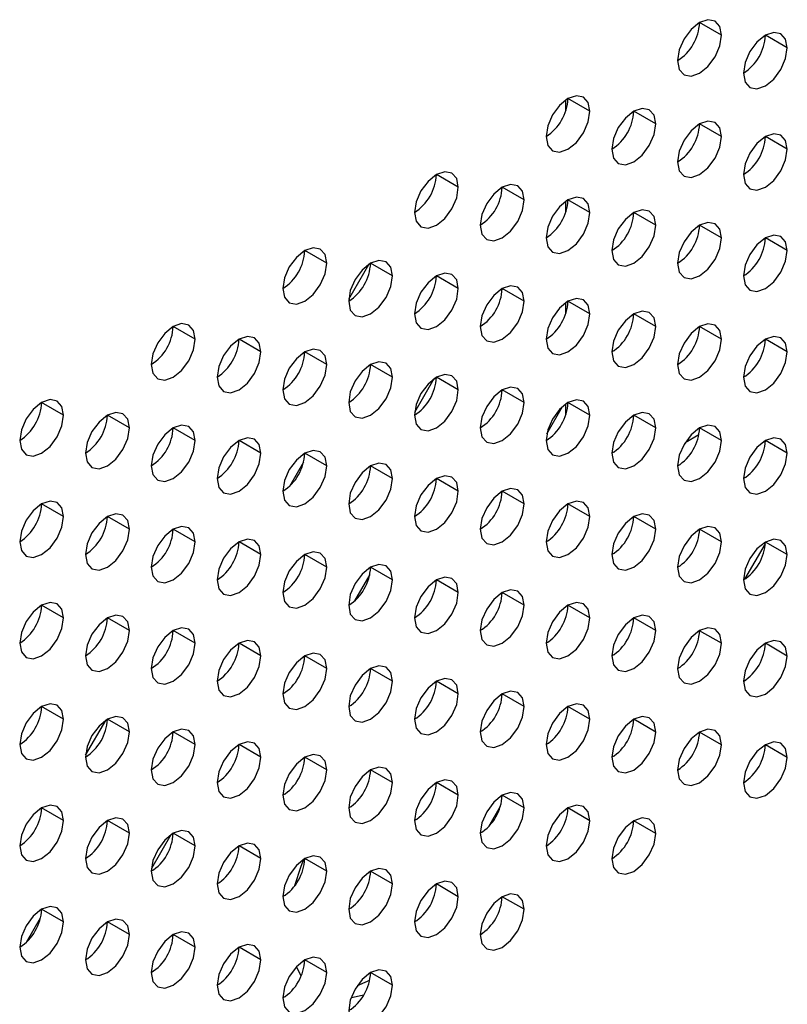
# Model space of a CAD drawing. Header units: millimetres. Extents: x 0 to 1118, y 0 to 864.
# Tile 195 of 254: x 942.07 to 946.19, y 696.7 to 701.98. Entities that reach past the tile are written whole.
import ezdxf

# ---------------------------------------------------------------- set-up
doc = ezdxf.new("R2010")
doc.units = ezdxf.units.MM

msp = doc.modelspace()

# ---------------------------------------------------------------- linework, layer by layer
at = {"color": 7, "linetype": 'Continuous', "lineweight": 25}
for p, q in [((945.8378, 701.9005), (945.72, 701.9685)), ((946.1914, 701.8324), (946.0735, 701.9004)), ((945.0011, 701.4942), (945.0011, 701.5528)), ((945.1307, 701.4923), (945.0129, 701.5603)), ((945.4843, 701.4242), (945.3664, 701.4922)), ((945.8378, 701.3561), (945.72, 701.4241)), ((946.1914, 701.288), (946.0735, 701.3561)), ((944.4236, 701.0841), (944.3058, 701.1521)), ((944.7772, 701.016), (944.6593, 701.084)), ((945.0011, 700.9498), (945.0011, 701.0085)), ((945.1307, 700.9479), (945.0129, 701.0159)), ((945.4843, 700.8798), (945.3664, 700.9479)), ((945.8378, 700.8117), (945.72, 700.8798)), ((946.1914, 700.7437), (946.0735, 700.8117)), ((943.7165, 700.6759), (943.5987, 700.7439)), ((944.0701, 700.6078), (943.9522, 700.6758)), ((944.4236, 700.5397), (944.3058, 700.6077)), ((944.7772, 700.4716), (944.6593, 700.5397)), ((945.0011, 700.4055), (945.0011, 700.4641)), ((945.1307, 700.4035), (945.0129, 700.4716)), ((945.4843, 700.3355), (945.3664, 700.4035)), ((943.0094, 700.2677), (942.8916, 700.3357)), ((945.8378, 700.2674), (945.72, 700.3354)), ((943.363, 700.1996), (943.2451, 700.2676)), ((946.1914, 700.1993), (946.0735, 700.2673)), ((943.7165, 700.1315), (943.5987, 700.1995)), ((944.0701, 700.0634), (943.9522, 700.1315)), ((944.4236, 699.9953), (944.3058, 700.0634)), ((944.7772, 699.9273), (944.6593, 699.9953)), ((942.3023, 699.8594), (942.1845, 699.9275)), ((944.8987, 699.7588), (944.9838, 699.9062)), ((945.0011, 699.8867), (945.0011, 699.9198)), ((945.0017, 699.8629), (945.0011, 699.8867)), ((945.1307, 699.8592), (945.0129, 699.9272)), ((942.6559, 699.7914), (942.538, 699.8594)), ((945.4843, 699.7911), (945.3664, 699.8591)), ((943.0094, 699.7233), (942.8916, 699.7913)), ((945.8378, 699.723), (945.72, 699.7911)), ((943.363, 699.6552), (943.2451, 699.7232)), ((945.6423, 699.7125), (945.7163, 699.7552)), ((946.1914, 699.6549), (946.0735, 699.723)), ((943.7165, 699.5871), (943.5987, 699.6552)), ((944.0701, 699.5191), (943.9522, 699.5871)), ((944.4236, 699.451), (944.3058, 699.519)), ((944.7772, 699.3829), (944.6593, 699.4509)), ((942.3023, 699.3151), (942.1845, 699.3831)), ((945.1307, 699.3148), (945.0129, 699.3829)), ((942.6559, 699.247), (942.538, 699.315)), ((945.4843, 699.2467), (945.3664, 699.3148)), ((943.0094, 699.1789), (942.8916, 699.247)), ((945.8378, 699.1787), (945.72, 699.2467)), ((943.363, 699.1109), (943.2451, 699.1789)), ((946.1914, 699.1106), (946.0735, 699.1786)), ((943.7165, 699.0428), (943.5987, 699.1108)), ((944.0701, 698.9747), (943.9522, 699.0427)), ((944.4236, 698.9066), (944.3058, 698.9747)), ((944.7772, 698.8385), (944.6593, 698.9066)), ((942.3023, 698.7707), (942.1845, 698.8388)), ((945.1307, 698.7705), (945.0129, 698.8385)), ((942.6559, 698.7026), (942.538, 698.7707)), ((945.4843, 698.7024), (945.3664, 698.7704)), ((943.0094, 698.6346), (942.8916, 698.7026)), ((945.8378, 698.6343), (945.72, 698.7023)), ((943.363, 698.5665), (943.2451, 698.6345)), ((946.1914, 698.5662), (946.0735, 698.6343)), ((943.7165, 698.4984), (943.5987, 698.5664)), ((944.0701, 698.4303), (943.9522, 698.4984)), ((944.4236, 698.3623), (944.3058, 698.4303)), ((944.7772, 698.2942), (944.6593, 698.3622)), ((942.3023, 698.2264), (942.1845, 698.2944)), ((945.1307, 698.2261), (945.0129, 698.2941)), ((942.6559, 698.1583), (942.538, 698.2263)), ((945.4843, 698.158), (945.3664, 698.2261)), ((943.0094, 698.0902), (942.8916, 698.1582)), ((945.8378, 698.0899), (945.72, 698.158)), ((943.363, 698.0221), (943.2451, 698.0902)), ((946.1914, 698.0219), (946.0735, 698.0899)), ((943.7165, 697.9541), (943.5987, 698.0221)), ((944.0701, 697.886), (943.9522, 697.954)), ((944.4236, 697.8179), (944.3058, 697.8859)), ((944.7772, 697.7498), (944.6593, 697.8179)), ((942.3023, 697.682), (942.1845, 697.75)), ((944.5877, 697.6513), (944.6499, 697.7591)), ((945.1307, 697.6817), (945.0129, 697.7498)), ((942.6559, 697.6139), (942.538, 697.682)), ((945.4843, 697.6137), (945.3664, 697.6817)), ((943.0094, 697.5458), (942.8916, 697.6139)), ((943.363, 697.4778), (943.2451, 697.5458)), ((943.7165, 697.4097), (943.5987, 697.4777)), ((944.0701, 697.3416), (943.9522, 697.4096)), ((944.4236, 697.2735), (944.3058, 697.3416)), ((944.7772, 697.2055), (944.6593, 697.2735)), ((942.3023, 697.1376), (942.1845, 697.2057)), ((942.6559, 697.0696), (942.538, 697.1376)), ((943.0094, 697.0015), (942.8916, 697.0695)), ((943.363, 696.9334), (943.2451, 697.0014)), ((943.7165, 696.8653), (943.5987, 696.9334)), ((943.5797, 696.8484), (943.5533, 696.8967)), ((944.0701, 696.7973), (943.9522, 696.8653))]:
    msp.add_line(p, q, dxfattribs=at)
at = {"color": 8, "linetype": 'Continuous', "lineweight": 25}
for p, q in [((943.8347, 700.4827), (943.9429, 700.67)), ((944.2925, 700.0549), (944.1887, 699.8751)), ((945.0074, 699.883), (945.0011, 699.8867)), ((943.5174, 699.4788), (943.5929, 699.6096)), ((945.9636, 698.9794), (946.0733, 699.1693)), ((943.948, 699.004), (943.8658, 698.8617)), ((942.4205, 698.0332), (942.5287, 698.2205)), ((942.8783, 697.6054), (942.7745, 697.4256)), ((942.1031, 697.0294), (942.1786, 697.1601))]:
    msp.add_line(p, q, dxfattribs=at)
at = {"color": 7, "linetype": 'Continuous', "lineweight": 25, "flags": 128}
for points in [[(945.8378, 701.9005), (945.8289, 701.9474), (945.8033, 701.9768), (945.7651, 701.9842), (945.72, 701.9685), (945.6749, 701.9321), (945.6367, 701.8806), (945.6111, 701.8217), (945.6021, 701.7644)], [(945.6021, 701.7644), (945.6111, 701.7175), (945.6367, 701.6881), (945.6749, 701.6807), (945.72, 701.6963), (945.7651, 701.7327), (945.8033, 701.7843), (945.8289, 701.8432), (945.8378, 701.9005)], [(946.1914, 701.8324), (946.1824, 701.8793), (946.1569, 701.9087), (946.1186, 701.9161), (946.0735, 701.9004), (946.0284, 701.8641), (945.9902, 701.8125), (945.9647, 701.7536), (945.9557, 701.6963)], [(945.9557, 701.6963), (945.9647, 701.6494), (945.9902, 701.62), (946.0284, 701.6126), (946.0735, 701.6283), (946.1186, 701.6647), (946.1569, 701.7162), (946.1824, 701.7751), (946.1914, 701.8324)], [(945.1307, 701.4923), (945.1218, 701.5392), (945.0962, 701.5686), (945.058, 701.576), (945.0129, 701.5603), (944.9678, 701.5239), (944.9295, 701.4724), (944.904, 701.4135), (944.895, 701.3562)], [(944.895, 701.3562), (944.904, 701.3093), (944.9295, 701.2799), (944.9678, 701.2725), (945.0129, 701.2881), (945.058, 701.3245), (945.0962, 701.3761), (945.1218, 701.435), (945.1307, 701.4923)], [(945.4843, 701.4242), (945.4753, 701.4711), (945.4498, 701.5005), (945.4115, 701.5079), (945.3664, 701.4922), (945.3213, 701.4558), (945.2831, 701.4043), (945.2576, 701.3454), (945.2486, 701.2881)], [(945.2486, 701.2881), (945.2576, 701.2412), (945.2831, 701.2118), (945.3213, 701.2044), (945.3664, 701.2201), (945.4115, 701.2565), (945.4498, 701.308), (945.4753, 701.3669), (945.4843, 701.4242)], [(945.8378, 701.3561), (945.8289, 701.403), (945.8033, 701.4324), (945.7651, 701.4398), (945.72, 701.4242), (945.6749, 701.3878), (945.6367, 701.3362), (945.6111, 701.2773), (945.6021, 701.22)], [(946.1914, 701.288), (946.1824, 701.3349), (946.1569, 701.3643), (946.1186, 701.3718), (946.0735, 701.3561), (946.0284, 701.3197), (945.9902, 701.2681), (945.9647, 701.2092), (945.9557, 701.152)], [(945.6021, 701.22), (945.6111, 701.1731), (945.6367, 701.1437), (945.6749, 701.1363), (945.72, 701.152), (945.7651, 701.1884), (945.8033, 701.24), (945.8289, 701.2988), (945.8378, 701.3561)], [(945.9557, 701.152), (945.9647, 701.1051), (945.9902, 701.0757), (946.0284, 701.0682), (946.0735, 701.0839), (946.1186, 701.1203), (946.1569, 701.1719), (946.1824, 701.2308), (946.1914, 701.288)], [(944.4236, 701.0841), (944.4147, 701.131), (944.3891, 701.1604), (944.3509, 701.1678), (944.3058, 701.1521), (944.2607, 701.1157), (944.2224, 701.0641), (944.1969, 701.0052), (944.1879, 700.948)], [(944.7772, 701.016), (944.7682, 701.0629), (944.7427, 701.0923), (944.7044, 701.0997), (944.6593, 701.084), (944.6142, 701.0476), (944.576, 700.9961), (944.5504, 700.9372), (944.5415, 700.8799)], [(944.1879, 700.948), (944.1969, 700.9011), (944.2224, 700.8717), (944.2607, 700.8643), (944.3058, 700.8799), (944.3509, 700.9163), (944.3891, 700.9679), (944.4147, 701.0268), (944.4236, 701.0841)], [(944.5415, 700.8799), (944.5504, 700.833), (944.576, 700.8036), (944.6142, 700.7962), (944.6593, 700.8119), (944.7044, 700.8483), (944.7427, 700.8998), (944.7682, 700.9587), (944.7772, 701.016)], [(945.1307, 700.9479), (945.1218, 700.9948), (945.0962, 701.0242), (945.058, 701.0316), (945.0129, 701.016), (944.9678, 700.9796), (944.9295, 700.928), (944.904, 700.8691), (944.895, 700.8118)], [(944.895, 700.8118), (944.904, 700.7649), (944.9295, 700.7355), (944.9678, 700.7281), (945.0129, 700.7438), (945.058, 700.7802), (945.0962, 700.8317), (945.1218, 700.8906), (945.1307, 700.9479)], [(945.4843, 700.8798), (945.4753, 700.9267), (945.4498, 700.9561), (945.4115, 700.9636), (945.3664, 700.9479), (945.3213, 700.9115), (945.2831, 700.8599), (945.2576, 700.801), (945.2486, 700.7438)], [(945.8378, 700.8117), (945.8289, 700.8586), (945.8033, 700.8881), (945.7651, 700.8955), (945.72, 700.8798), (945.6749, 700.8434), (945.6367, 700.7918), (945.6111, 700.7329), (945.6021, 700.6757)], [(945.2486, 700.7438), (945.2576, 700.6969), (945.2831, 700.6675), (945.3213, 700.66), (945.3664, 700.6757), (945.4115, 700.7121), (945.4498, 700.7637), (945.4753, 700.8226), (945.4843, 700.8798)], [(945.6021, 700.6757), (945.6111, 700.6288), (945.6367, 700.5994), (945.6749, 700.5919), (945.72, 700.6076), (945.7651, 700.644), (945.8033, 700.6956), (945.8289, 700.7545), (945.8378, 700.8117)], [(946.1914, 700.7437), (946.1824, 700.7906), (946.1569, 700.82), (946.1186, 700.8274), (946.0735, 700.8117), (946.0284, 700.7753), (945.9902, 700.7238), (945.9647, 700.6649), (945.9557, 700.6076)], [(943.7165, 700.6759), (943.7075, 700.7228), (943.682, 700.7522), (943.6438, 700.7596), (943.5987, 700.7439), (943.5536, 700.7075), (943.5153, 700.6559), (943.4898, 700.597), (943.4808, 700.5398)], [(945.9557, 700.6076), (945.9647, 700.5607), (945.9902, 700.5313), (946.0284, 700.5239), (946.0735, 700.5395), (946.1186, 700.5759), (946.1569, 700.6275), (946.1824, 700.6864), (946.1914, 700.7437)], [(943.4808, 700.5398), (943.4898, 700.4929), (943.5153, 700.4635), (943.5536, 700.4561), (943.5987, 700.4717), (943.6438, 700.5081), (943.682, 700.5597), (943.7075, 700.6186), (943.7165, 700.6759)], [(944.0701, 700.6078), (944.0611, 700.6547), (944.0356, 700.6841), (943.9973, 700.6915), (943.9522, 700.6758), (943.9071, 700.6394), (943.8689, 700.5879), (943.8433, 700.529), (943.8344, 700.4717)], [(944.4236, 700.5397), (944.4147, 700.5866), (944.3891, 700.616), (944.3509, 700.6234), (944.3058, 700.6078), (944.2607, 700.5714), (944.2224, 700.5198), (944.1969, 700.4609), (944.1879, 700.4036)], [(943.8344, 700.4717), (943.8433, 700.4248), (943.8689, 700.3954), (943.9071, 700.388), (943.9522, 700.4037), (943.9973, 700.44), (944.0356, 700.4916), (944.0611, 700.5505), (944.0701, 700.6078)], [(944.1879, 700.4036), (944.1969, 700.3567), (944.2224, 700.3273), (944.2607, 700.3199), (944.3058, 700.3356), (944.3509, 700.372), (944.3891, 700.4235), (944.4147, 700.4824), (944.4236, 700.5397)], [(944.7772, 700.4716), (944.7682, 700.5185), (944.7427, 700.5479), (944.7044, 700.5554), (944.6593, 700.5397), (944.6142, 700.5033), (944.576, 700.4517), (944.5504, 700.3928), (944.5415, 700.3356)], [(944.5415, 700.3356), (944.5504, 700.2887), (944.576, 700.2592), (944.6142, 700.2518), (944.6593, 700.2675), (944.7044, 700.3039), (944.7427, 700.3555), (944.7682, 700.4144), (944.7772, 700.4716)], [(945.1307, 700.4035), (945.1218, 700.4504), (945.0962, 700.4798), (945.058, 700.4873), (945.0129, 700.4716), (944.9678, 700.4352), (944.9295, 700.3836), (944.904, 700.3247), (944.895, 700.2675)], [(945.4843, 700.3355), (945.4753, 700.3824), (945.4498, 700.4118), (945.4115, 700.4192), (945.3664, 700.4035), (945.3213, 700.3671), (945.2831, 700.3156), (945.2576, 700.2567), (945.2486, 700.1994)], [(944.895, 700.2675), (944.904, 700.2206), (944.9295, 700.1912), (944.9678, 700.1837), (945.0129, 700.1994), (945.058, 700.2358), (945.0962, 700.2874), (945.1218, 700.3463), (945.1307, 700.4035)], [(943.0094, 700.2677), (943.0004, 700.3146), (942.9749, 700.344), (942.9367, 700.3514), (942.8916, 700.3357), (942.8465, 700.2993), (942.8082, 700.2477), (942.7827, 700.1888), (942.7737, 700.1316)], [(945.2486, 700.1994), (945.2576, 700.1525), (945.2831, 700.1231), (945.3213, 700.1157), (945.3664, 700.1313), (945.4115, 700.1677), (945.4498, 700.2193), (945.4753, 700.2782), (945.4843, 700.3355)], [(945.8378, 700.2674), (945.8289, 700.3143), (945.8033, 700.3437), (945.7651, 700.3511), (945.72, 700.3354), (945.6749, 700.299), (945.6367, 700.2475), (945.6111, 700.1886), (945.6021, 700.1313)], [(942.7737, 700.1316), (942.7827, 700.0847), (942.8082, 700.0553), (942.8465, 700.0479), (942.8916, 700.0635), (942.9367, 700.0999), (942.9749, 700.1515), (943.0004, 700.2104), (943.0094, 700.2677)], [(943.363, 700.1996), (943.354, 700.2465), (943.3284, 700.2759), (943.2902, 700.2833), (943.2451, 700.2676), (943.2, 700.2312), (943.1618, 700.1797), (943.1362, 700.1208), (943.1273, 700.0635)], [(945.6021, 700.1313), (945.6111, 700.0844), (945.6367, 700.055), (945.6749, 700.0476), (945.72, 700.0633), (945.7651, 700.0997), (945.8033, 700.1512), (945.8289, 700.2101), (945.8378, 700.2674)], [(946.1914, 700.1993), (946.1824, 700.2462), (946.1569, 700.2756), (946.1186, 700.283), (946.0735, 700.2674), (946.0284, 700.231), (945.9902, 700.1794), (945.9647, 700.1205), (945.9557, 700.0632)], [(943.1273, 700.0635), (943.1362, 700.0166), (943.1618, 699.9872), (943.2, 699.9798), (943.2451, 699.9954), (943.2902, 700.0318), (943.3284, 700.0834), (943.354, 700.1423), (943.363, 700.1996)], [(943.7165, 700.1315), (943.7075, 700.1784), (943.682, 700.2078), (943.6438, 700.2152), (943.5987, 700.1996), (943.5536, 700.1632), (943.5153, 700.1116), (943.4898, 700.0527), (943.4808, 699.9954)], [(945.9557, 700.0632), (945.9647, 700.0163), (945.9902, 699.9869), (946.0284, 699.9795), (946.0735, 699.9952), (946.1186, 700.0316), (946.1569, 700.0832), (946.1824, 700.142), (946.1914, 700.1993)], [(944.0701, 700.0634), (944.0611, 700.1103), (944.0356, 700.1397), (943.9973, 700.1471), (943.9522, 700.1315), (943.9071, 700.0951), (943.8689, 700.0435), (943.8433, 699.9846), (943.8344, 699.9273)], [(943.4808, 699.9954), (943.4898, 699.9485), (943.5153, 699.9191), (943.5536, 699.9117), (943.5987, 699.9274), (943.6438, 699.9638), (943.682, 700.0153), (943.7075, 700.0742), (943.7165, 700.1315)], [(943.8344, 699.9273), (943.8433, 699.8804), (943.8689, 699.851), (943.9071, 699.8436), (943.9522, 699.8593), (943.9973, 699.8957), (944.0356, 699.9473), (944.0611, 700.0062), (944.0701, 700.0634)], [(944.4236, 699.9953), (944.4147, 700.0422), (944.3891, 700.0716), (944.3509, 700.0791), (944.3058, 700.0634), (944.2607, 700.027), (944.2224, 699.9754), (944.1969, 699.9165), (944.1879, 699.8593)], [(944.1879, 699.8593), (944.1969, 699.8124), (944.2224, 699.783), (944.2607, 699.7755), (944.3058, 699.7912), (944.3509, 699.8276), (944.3891, 699.8792), (944.4147, 699.9381), (944.4236, 699.9953)], [(944.7772, 699.9273), (944.7682, 699.9742), (944.7427, 700.0036), (944.7044, 700.011), (944.6593, 699.9953), (944.6142, 699.9589), (944.576, 699.9073), (944.5504, 699.8485), (944.5415, 699.7912)], [(942.3023, 699.8594), (942.2933, 699.9063), (942.2678, 699.9358), (942.2296, 699.9432), (942.1845, 699.9275), (942.1394, 699.8911), (942.1011, 699.8395), (942.0756, 699.7806), (942.0666, 699.7234)], [(945.1307, 699.8592), (945.1218, 699.9061), (945.0962, 699.9355), (945.058, 699.9429), (945.0129, 699.9272), (944.9678, 699.8908), (944.9295, 699.8393), (944.904, 699.7804), (944.895, 699.7231)], [(944.5415, 699.7912), (944.5504, 699.7443), (944.576, 699.7149), (944.6142, 699.7075), (944.6593, 699.7231), (944.7044, 699.7595), (944.7427, 699.8111), (944.7682, 699.87), (944.7772, 699.9273)], [(942.0666, 699.7234), (942.0756, 699.6765), (942.1011, 699.6471), (942.1394, 699.6396), (942.1845, 699.6553), (942.2296, 699.6917), (942.2678, 699.7433), (942.2933, 699.8022), (942.3023, 699.8594)], [(942.6559, 699.7914), (942.6469, 699.8383), (942.6213, 699.8677), (942.5831, 699.8751), (942.538, 699.8594), (942.4929, 699.823), (942.4547, 699.7715), (942.4291, 699.7126), (942.4202, 699.6553)], [(944.895, 699.7231), (944.904, 699.6762), (944.9295, 699.6468), (944.9678, 699.6394), (945.0129, 699.6551), (945.058, 699.6915), (945.0962, 699.743), (945.1218, 699.8019), (945.1307, 699.8592)], [(945.4843, 699.7911), (945.4753, 699.838), (945.4498, 699.8674), (945.4115, 699.8748), (945.3664, 699.8592), (945.3213, 699.8228), (945.2831, 699.7712), (945.2576, 699.7123), (945.2486, 699.655)], [(942.4202, 699.6553), (942.4291, 699.6084), (942.4547, 699.579), (942.4929, 699.5716), (942.538, 699.5872), (942.5831, 699.6236), (942.6213, 699.6752), (942.6469, 699.7341), (942.6559, 699.7914)], [(943.0094, 699.7233), (943.0004, 699.7702), (942.9749, 699.7996), (942.9367, 699.807), (942.8916, 699.7913), (942.8465, 699.755), (942.8082, 699.7034), (942.7827, 699.6445), (942.7737, 699.5872)], [(945.2486, 699.655), (945.2576, 699.6081), (945.2831, 699.5787), (945.3213, 699.5713), (945.3664, 699.587), (945.4115, 699.6234), (945.4498, 699.6749), (945.4753, 699.7338), (945.4843, 699.7911)], [(945.8378, 699.723), (945.8289, 699.7699), (945.8033, 699.7993), (945.7651, 699.8068), (945.72, 699.7911), (945.6749, 699.7547), (945.6367, 699.7031), (945.6111, 699.6442), (945.6021, 699.587)], [(942.7737, 699.5872), (942.7827, 699.5403), (942.8082, 699.5109), (942.8465, 699.5035), (942.8916, 699.5192), (942.9367, 699.5556), (942.9749, 699.6071), (943.0004, 699.666), (943.0094, 699.7233)], [(943.363, 699.6552), (943.354, 699.7021), (943.3284, 699.7315), (943.2902, 699.7389), (943.2451, 699.7233), (943.2, 699.6869), (943.1618, 699.6353), (943.1362, 699.5764), (943.1273, 699.5191)], [(945.6021, 699.587), (945.6111, 699.5401), (945.6367, 699.5107), (945.6749, 699.5032), (945.72, 699.5189), (945.7651, 699.5553), (945.8033, 699.6069), (945.8289, 699.6658), (945.8378, 699.723)], [(946.1914, 699.6549), (946.1824, 699.7018), (946.1569, 699.7313), (946.1186, 699.7387), (946.0735, 699.723), (946.0284, 699.6866), (945.9902, 699.635), (945.9647, 699.5761), (945.9557, 699.5189)], [(943.7165, 699.5871), (943.7075, 699.634), (943.682, 699.6634), (943.6438, 699.6709), (943.5987, 699.6552), (943.5536, 699.6188), (943.5153, 699.5672), (943.4898, 699.5083), (943.4808, 699.4511)], [(943.1273, 699.5191), (943.1362, 699.4722), (943.1618, 699.4428), (943.2, 699.4354), (943.2451, 699.4511), (943.2902, 699.4875), (943.3284, 699.5391), (943.354, 699.598), (943.363, 699.6552)], [(945.9557, 699.5189), (945.9647, 699.472), (945.9902, 699.4426), (946.0284, 699.4351), (946.0735, 699.4508), (946.1186, 699.4872), (946.1569, 699.5388), (946.1824, 699.5977), (946.1914, 699.6549)], [(943.4808, 699.4511), (943.4898, 699.4042), (943.5153, 699.3748), (943.5536, 699.3673), (943.5987, 699.383), (943.6438, 699.4194), (943.682, 699.471), (943.7075, 699.5299), (943.7165, 699.5871)], [(944.0701, 699.5191), (944.0611, 699.566), (944.0356, 699.5954), (943.9973, 699.6028), (943.9522, 699.5871), (943.9071, 699.5507), (943.8689, 699.4991), (943.8433, 699.4402), (943.8344, 699.383)], [(943.8344, 699.383), (943.8433, 699.3361), (943.8689, 699.3067), (943.9071, 699.2993), (943.9522, 699.3149), (943.9973, 699.3513), (944.0356, 699.4029), (944.0611, 699.4618), (944.0701, 699.5191)], [(944.4236, 699.451), (944.4147, 699.4979), (944.3891, 699.5273), (944.3509, 699.5347), (944.3058, 699.519), (944.2607, 699.4826), (944.2224, 699.4311), (944.1969, 699.3722), (944.1879, 699.3149)], [(944.7772, 699.3829), (944.7682, 699.4298), (944.7427, 699.4592), (944.7044, 699.4666), (944.6593, 699.451), (944.6142, 699.4146), (944.576, 699.363), (944.5504, 699.3041), (944.5415, 699.2468)], [(944.1879, 699.3149), (944.1969, 699.268), (944.2224, 699.2386), (944.2607, 699.2312), (944.3058, 699.2469), (944.3509, 699.2832), (944.3891, 699.3348), (944.4147, 699.3937), (944.4236, 699.451)], [(942.3023, 699.3151), (942.2933, 699.362), (942.2678, 699.3914), (942.2296, 699.3988), (942.1845, 699.3831), (942.1394, 699.3467), (942.1011, 699.2952), (942.0756, 699.2363), (942.0666, 699.179)], [(944.5415, 699.2468), (944.5504, 699.1999), (944.576, 699.1705), (944.6142, 699.1631), (944.6593, 699.1788), (944.7044, 699.2152), (944.7427, 699.2667), (944.7682, 699.3256), (944.7772, 699.3829)], [(945.1307, 699.3148), (945.1218, 699.3617), (945.0962, 699.3911), (945.058, 699.3986), (945.0129, 699.3829), (944.9678, 699.3465), (944.9295, 699.2949), (944.904, 699.236), (944.895, 699.1788)], [(942.0666, 699.179), (942.0756, 699.1321), (942.1011, 699.1027), (942.1394, 699.0953), (942.1845, 699.111), (942.2296, 699.1474), (942.2678, 699.1989), (942.2933, 699.2578), (942.3023, 699.3151)], [(942.6559, 699.247), (942.6469, 699.2939), (942.6213, 699.3233), (942.5831, 699.3307), (942.538, 699.3151), (942.4929, 699.2787), (942.4547, 699.2271), (942.4291, 699.1682), (942.4202, 699.1109)], [(944.895, 699.1788), (944.904, 699.1319), (944.9295, 699.1025), (944.9678, 699.095), (945.0129, 699.1107), (945.058, 699.1471), (945.0962, 699.1987), (945.1218, 699.2576), (945.1307, 699.3148)], [(945.4843, 699.2467), (945.4753, 699.2936), (945.4498, 699.323), (945.4115, 699.3305), (945.3664, 699.3148), (945.3213, 699.2784), (945.2831, 699.2268), (945.2576, 699.1679), (945.2486, 699.1107)], [(942.4202, 699.1109), (942.4291, 699.064), (942.4547, 699.0346), (942.4929, 699.0272), (942.538, 699.0429), (942.5831, 699.0793), (942.6213, 699.1309), (942.6469, 699.1898), (942.6559, 699.247)], [(943.0094, 699.1789), (943.0004, 699.2258), (942.9749, 699.2552), (942.9367, 699.2627), (942.8916, 699.247), (942.8465, 699.2106), (942.8082, 699.159), (942.7827, 699.1001), (942.7737, 699.0429)], [(945.2486, 699.1107), (945.2576, 699.0638), (945.2831, 699.0344), (945.3213, 699.0269), (945.3664, 699.0426), (945.4115, 699.079), (945.4498, 699.1306), (945.4753, 699.1895), (945.4843, 699.2467)], [(945.8378, 699.1787), (945.8289, 699.2256), (945.8033, 699.255), (945.7651, 699.2624), (945.72, 699.2467), (945.6749, 699.2103), (945.6367, 699.1588), (945.6111, 699.0999), (945.6021, 699.0426)], [(943.363, 699.1109), (943.354, 699.1578), (943.3284, 699.1872), (943.2902, 699.1946), (943.2451, 699.1789), (943.2, 699.1425), (943.1618, 699.0909), (943.1362, 699.032), (943.1273, 698.9748)], [(946.1914, 699.1106), (946.1824, 699.1575), (946.1569, 699.1869), (946.1186, 699.1943), (946.0735, 699.1786), (946.0284, 699.1422), (945.9902, 699.0907), (945.9647, 699.0318), (945.9557, 698.9745)], [(942.7737, 699.0429), (942.7827, 698.996), (942.8082, 698.9666), (942.8465, 698.9591), (942.8916, 698.9748), (942.9367, 699.0112), (942.9749, 699.0628), (943.0004, 699.1217), (943.0094, 699.1789)], [(945.6021, 699.0426), (945.6111, 698.9957), (945.6367, 698.9663), (945.6749, 698.9589), (945.72, 698.9745), (945.7651, 699.0109), (945.8033, 699.0625), (945.8289, 699.1214), (945.8378, 699.1787)], [(943.1273, 698.9748), (943.1362, 698.9279), (943.1618, 698.8985), (943.2, 698.8911), (943.2451, 698.9067), (943.2902, 698.9431), (943.3284, 698.9947), (943.354, 699.0536), (943.363, 699.1109)], [(943.7165, 699.0428), (943.7075, 699.0897), (943.682, 699.1191), (943.6438, 699.1265), (943.5987, 699.1108), (943.5536, 699.0744), (943.5153, 699.0229), (943.4898, 698.964), (943.4808, 698.9067)], [(945.9557, 698.9745), (945.9647, 698.9276), (945.9902, 698.8982), (946.0284, 698.8908), (946.0735, 698.9065), (946.1186, 698.9429), (946.1569, 698.9944), (946.1824, 699.0533), (946.1914, 699.1106)], [(943.4808, 698.9067), (943.4898, 698.8598), (943.5153, 698.8304), (943.5536, 698.823), (943.5987, 698.8386), (943.6438, 698.875), (943.682, 698.9266), (943.7075, 698.9855), (943.7165, 699.0428)], [(944.0701, 698.9747), (944.0611, 699.0216), (944.0356, 699.051), (943.9973, 699.0584), (943.9522, 699.0428), (943.9071, 699.0064), (943.8689, 698.9548), (943.8433, 698.8959), (943.8344, 698.8386)], [(944.4236, 698.9066), (944.4147, 698.9535), (944.3891, 698.9829), (944.3509, 698.9903), (944.3058, 698.9747), (944.2607, 698.9383), (944.2224, 698.8867), (944.1969, 698.8278), (944.1879, 698.7705)], [(943.8344, 698.8386), (943.8433, 698.7917), (943.8689, 698.7623), (943.9071, 698.7549), (943.9522, 698.7706), (943.9973, 698.807), (944.0356, 698.8585), (944.0611, 698.9174), (944.0701, 698.9747)], [(944.1879, 698.7705), (944.1969, 698.7236), (944.2224, 698.6942), (944.2607, 698.6868), (944.3058, 698.7025), (944.3509, 698.7389), (944.3891, 698.7905), (944.4147, 698.8494), (944.4236, 698.9066)], [(944.7772, 698.8385), (944.7682, 698.8854), (944.7427, 698.9148), (944.7044, 698.9223), (944.6593, 698.9066), (944.6142, 698.8702), (944.576, 698.8186), (944.5504, 698.7597), (944.5415, 698.7025)], [(942.3023, 698.7707), (942.2933, 698.8176), (942.2678, 698.847), (942.2296, 698.8545), (942.1845, 698.8388), (942.1394, 698.8024), (942.1011, 698.7508), (942.0756, 698.6919), (942.0666, 698.6347)], [(944.5415, 698.7025), (944.5504, 698.6556), (944.576, 698.6262), (944.6142, 698.6187), (944.6593, 698.6344), (944.7044, 698.6708), (944.7427, 698.7224), (944.7682, 698.7813), (944.7772, 698.8385)], [(945.1307, 698.7705), (945.1218, 698.8174), (945.0962, 698.8468), (945.058, 698.8542), (945.0129, 698.8385), (944.9678, 698.8021), (944.9295, 698.7506), (944.904, 698.6917), (944.895, 698.6344)], [(942.0666, 698.6347), (942.0756, 698.5878), (942.1011, 698.5584), (942.1394, 698.5509), (942.1845, 698.5666), (942.2296, 698.603), (942.2678, 698.6546), (942.2933, 698.7135), (942.3023, 698.7707)], [(942.6559, 698.7026), (942.6469, 698.7495), (942.6213, 698.779), (942.5831, 698.7864), (942.538, 698.7707), (942.4929, 698.7343), (942.4547, 698.6827), (942.4291, 698.6238), (942.4202, 698.5666)], [(944.895, 698.6344), (944.904, 698.5875), (944.9295, 698.5581), (944.9678, 698.5507), (945.0129, 698.5663), (945.058, 698.6027), (945.0962, 698.6543), (945.1218, 698.7132), (945.1307, 698.7705)], [(945.4843, 698.7024), (945.4753, 698.7493), (945.4498, 698.7787), (945.4115, 698.7861), (945.3664, 698.7704), (945.3213, 698.734), (945.2831, 698.6825), (945.2576, 698.6236), (945.2486, 698.5663)], [(943.0094, 698.6346), (943.0004, 698.6815), (942.9749, 698.7109), (942.9367, 698.7183), (942.8916, 698.7026), (942.8465, 698.6662), (942.8082, 698.6147), (942.7827, 698.5558), (942.7737, 698.4985)], [(945.8378, 698.6343), (945.8289, 698.6812), (945.8033, 698.7106), (945.7651, 698.718), (945.72, 698.7024), (945.6749, 698.666), (945.6367, 698.6144), (945.6111, 698.5555), (945.6021, 698.4982)], [(942.4202, 698.5666), (942.4291, 698.5197), (942.4547, 698.4903), (942.4929, 698.4828), (942.538, 698.4985), (942.5831, 698.5349), (942.6213, 698.5865), (942.6469, 698.6454), (942.6559, 698.7026)], [(945.2486, 698.5663), (945.2576, 698.5194), (945.2831, 698.49), (945.3213, 698.4826), (945.3664, 698.4983), (945.4115, 698.5347), (945.4498, 698.5862), (945.4753, 698.6451), (945.4843, 698.7024)], [(942.7737, 698.4985), (942.7827, 698.4516), (942.8082, 698.4222), (942.8465, 698.4148), (942.8916, 698.4304), (942.9367, 698.4668), (942.9749, 698.5184), (943.0004, 698.5773), (943.0094, 698.6346)], [(943.363, 698.5665), (943.354, 698.6134), (943.3284, 698.6428), (943.2902, 698.6502), (943.2451, 698.6345), (943.2, 698.5982), (943.1618, 698.5466), (943.1362, 698.4877), (943.1273, 698.4304)], [(945.6021, 698.4982), (945.6111, 698.4513), (945.6367, 698.4219), (945.6749, 698.4145), (945.72, 698.4302), (945.7651, 698.4666), (945.8033, 698.5181), (945.8289, 698.577), (945.8378, 698.6343)], [(946.1914, 698.5662), (946.1824, 698.6131), (946.1569, 698.6425), (946.1186, 698.65), (946.0735, 698.6343), (946.0284, 698.5979), (945.9902, 698.5463), (945.9647, 698.4874), (945.9557, 698.4302)], [(943.1273, 698.4304), (943.1362, 698.3835), (943.1618, 698.3541), (943.2, 698.3467), (943.2451, 698.3624), (943.2902, 698.3988), (943.3284, 698.4503), (943.354, 698.5092), (943.363, 698.5665)], [(943.7165, 698.4984), (943.7075, 698.5453), (943.682, 698.5747), (943.6438, 698.5821), (943.5987, 698.5665), (943.5536, 698.5301), (943.5153, 698.4785), (943.4898, 698.4196), (943.4808, 698.3623)], [(945.9557, 698.4302), (945.9647, 698.3833), (945.9902, 698.3539), (946.0284, 698.3464), (946.0735, 698.3621), (946.1186, 698.3985), (946.1569, 698.4501), (946.1824, 698.509), (946.1914, 698.5662)], [(944.0701, 698.4303), (944.0611, 698.4772), (944.0356, 698.5066), (943.9973, 698.5141), (943.9522, 698.4984), (943.9071, 698.462), (943.8689, 698.4104), (943.8433, 698.3515), (943.8344, 698.2943)], [(943.4808, 698.3623), (943.4898, 698.3154), (943.5153, 698.286), (943.5536, 698.2786), (943.5987, 698.2943), (943.6438, 698.3307), (943.682, 698.3823), (943.7075, 698.4412), (943.7165, 698.4984)], [(943.8344, 698.2943), (943.8433, 698.2474), (943.8689, 698.218), (943.9071, 698.2105), (943.9522, 698.2262), (943.9973, 698.2626), (944.0356, 698.3142), (944.0611, 698.3731), (944.0701, 698.4303)], [(944.4236, 698.3623), (944.4147, 698.4092), (944.3891, 698.4386), (944.3509, 698.446), (944.3058, 698.4303), (944.2607, 698.3939), (944.2224, 698.3423), (944.1969, 698.2834), (944.1879, 698.2262)], [(944.1879, 698.2262), (944.1969, 698.1793), (944.2224, 698.1499), (944.2607, 698.1425), (944.3058, 698.1581), (944.3509, 698.1945), (944.3891, 698.2461), (944.4147, 698.305), (944.4236, 698.3623)], [(944.7772, 698.2942), (944.7682, 698.3411), (944.7427, 698.3705), (944.7044, 698.3779), (944.6593, 698.3622), (944.6142, 698.3258), (944.576, 698.2743), (944.5504, 698.2154), (944.5415, 698.1581)], [(942.3023, 698.2264), (942.2933, 698.2733), (942.2678, 698.3027), (942.2296, 698.3101), (942.1845, 698.2944), (942.1394, 698.258), (942.1011, 698.2065), (942.0756, 698.1476), (942.0666, 698.0903)], [(944.5415, 698.1581), (944.5504, 698.1112), (944.576, 698.0818), (944.6142, 698.0744), (944.6593, 698.0901), (944.7044, 698.1264), (944.7427, 698.178), (944.7682, 698.2369), (944.7772, 698.2942)], [(945.1307, 698.2261), (945.1218, 698.273), (945.0962, 698.3024), (945.058, 698.3098), (945.0129, 698.2942), (944.9678, 698.2578), (944.9295, 698.2062), (944.904, 698.1473), (944.895, 698.09)], [(942.6559, 698.1583), (942.6469, 698.2052), (942.6213, 698.2346), (942.5831, 698.242), (942.538, 698.2263), (942.4929, 698.1899), (942.4547, 698.1384), (942.4291, 698.0795), (942.4202, 698.0222)], [(945.4843, 698.158), (945.4753, 698.2049), (945.4498, 698.2343), (945.4115, 698.2418), (945.3664, 698.2261), (945.3213, 698.1897), (945.2831, 698.1381), (945.2576, 698.0792), (945.2486, 698.022)], [(942.0666, 698.0903), (942.0756, 698.0434), (942.1011, 698.014), (942.1394, 698.0066), (942.1845, 698.0222), (942.2296, 698.0586), (942.2678, 698.1102), (942.2933, 698.1691), (942.3023, 698.2264)], [(944.895, 698.09), (944.904, 698.0431), (944.9295, 698.0137), (944.9678, 698.0063), (945.0129, 698.022), (945.058, 698.0584), (945.0962, 698.1099), (945.1218, 698.1688), (945.1307, 698.2261)], [(942.4202, 698.0222), (942.4291, 697.9753), (942.4547, 697.9459), (942.4929, 697.9385), (942.538, 697.9542), (942.5831, 697.9906), (942.6213, 698.0421), (942.6469, 698.101), (942.6559, 698.1583)], [(943.0094, 698.0902), (943.0004, 698.1371), (942.9749, 698.1665), (942.9367, 698.1739), (942.8916, 698.1583), (942.8465, 698.1219), (942.8082, 698.0703), (942.7827, 698.0114), (942.7737, 697.9541)], [(945.2486, 698.022), (945.2576, 697.9751), (945.2831, 697.9457), (945.3213, 697.9382), (945.3664, 697.9539), (945.4115, 697.9903), (945.4498, 698.0419), (945.4753, 698.1008), (945.4843, 698.158)], [(945.8378, 698.0899), (945.8289, 698.1368), (945.8033, 698.1662), (945.7651, 698.1737), (945.72, 698.158), (945.6749, 698.1216), (945.6367, 698.07), (945.6111, 698.0111), (945.6021, 697.9539)], [(942.7737, 697.9541), (942.7827, 697.9072), (942.8082, 697.8778), (942.8465, 697.8704), (942.8916, 697.8861), (942.9367, 697.9225), (942.9749, 697.9741), (943.0004, 698.033), (943.0094, 698.0902)], [(943.363, 698.0221), (943.354, 698.069), (943.3284, 698.0984), (943.2902, 698.1059), (943.2451, 698.0902), (943.2, 698.0538), (943.1618, 698.0022), (943.1362, 697.9433), (943.1273, 697.8861)], [(945.6021, 697.9539), (945.6111, 697.907), (945.6367, 697.8776), (945.6749, 697.8701), (945.72, 697.8858), (945.7651, 697.9222), (945.8033, 697.9738), (945.8289, 698.0327), (945.8378, 698.0899)], [(946.1914, 698.0219), (946.1824, 698.0688), (946.1569, 698.0982), (946.1186, 698.1056), (946.0735, 698.0899), (946.0284, 698.0535), (945.9902, 698.002), (945.9647, 697.9431), (945.9557, 697.8858)], [(943.7165, 697.9541), (943.7075, 698.001), (943.682, 698.0304), (943.6438, 698.0378), (943.5987, 698.0221), (943.5536, 697.9857), (943.5153, 697.9341), (943.4898, 697.8752), (943.4808, 697.818)], [(943.1273, 697.8861), (943.1362, 697.8392), (943.1618, 697.8098), (943.2, 697.8023), (943.2451, 697.818), (943.2902, 697.8544), (943.3284, 697.906), (943.354, 697.9649), (943.363, 698.0221)], [(945.9557, 697.8858), (945.9647, 697.8389), (945.9902, 697.8095), (946.0284, 697.8021), (946.0735, 697.8177), (946.1186, 697.8541), (946.1569, 697.9057), (946.1824, 697.9646), (946.1914, 698.0219)], [(943.4808, 697.818), (943.4898, 697.7711), (943.5153, 697.7417), (943.5536, 697.7343), (943.5987, 697.7499), (943.6438, 697.7863), (943.682, 697.8379), (943.7075, 697.8968), (943.7165, 697.9541)], [(944.0701, 697.886), (944.0611, 697.9329), (944.0356, 697.9623), (943.9973, 697.9697), (943.9522, 697.954), (943.9071, 697.9176), (943.8689, 697.8661), (943.8433, 697.8072), (943.8344, 697.7499)], [(943.8344, 697.7499), (943.8433, 697.703), (943.8689, 697.6736), (943.9071, 697.6662), (943.9522, 697.6819), (943.9973, 697.7182), (944.0356, 697.7698), (944.0611, 697.8287), (944.0701, 697.886)], [(944.4236, 697.8179), (944.4147, 697.8648), (944.3891, 697.8942), (944.3509, 697.9016), (944.3058, 697.886), (944.2607, 697.8496), (944.2224, 697.798), (944.1969, 697.7391), (944.1879, 697.6818)], [(944.1879, 697.6818), (944.1969, 697.6349), (944.2224, 697.6055), (944.2607, 697.5981), (944.3058, 697.6138), (944.3509, 697.6502), (944.3891, 697.7017), (944.4147, 697.7606), (944.4236, 697.8179)], [(944.7772, 697.7498), (944.7682, 697.7967), (944.7427, 697.8261), (944.7044, 697.8336), (944.6593, 697.8179), (944.6142, 697.7815), (944.576, 697.7299), (944.5504, 697.671), (944.5415, 697.6138)], [(942.3023, 697.682), (942.2933, 697.7289), (942.2678, 697.7583), (942.2296, 697.7657), (942.1845, 697.7501), (942.1394, 697.7137), (942.1011, 697.6621), (942.0756, 697.6032), (942.0666, 697.5459)], [(945.1307, 697.6817), (945.1218, 697.7286), (945.0962, 697.758), (945.058, 697.7655), (945.0129, 697.7498), (944.9678, 697.7134), (944.9295, 697.6618), (944.904, 697.6029), (944.895, 697.5457)], [(944.5415, 697.6138), (944.5504, 697.5668), (944.576, 697.5374), (944.6142, 697.53), (944.6593, 697.5457), (944.7044, 697.5821), (944.7427, 697.6337), (944.7682, 697.6926), (944.7772, 697.7498)], [(942.0666, 697.5459), (942.0756, 697.499), (942.1011, 697.4696), (942.1394, 697.4622), (942.1845, 697.4779), (942.2296, 697.5143), (942.2678, 697.5658), (942.2933, 697.6247), (942.3023, 697.682)], [(942.6559, 697.6139), (942.6469, 697.6608), (942.6213, 697.6902), (942.5831, 697.6977), (942.538, 697.682), (942.4929, 697.6456), (942.4547, 697.594), (942.4291, 697.5351), (942.4202, 697.4779)], [(944.895, 697.5457), (944.904, 697.4988), (944.9295, 697.4694), (944.9678, 697.4619), (945.0129, 697.4776), (945.058, 697.514), (945.0962, 697.5656), (945.1218, 697.6245), (945.1307, 697.6817)], [(945.4843, 697.6137), (945.4753, 697.6606), (945.4498, 697.69), (945.4115, 697.6974), (945.3664, 697.6817), (945.3213, 697.6453), (945.2831, 697.5938), (945.2576, 697.5349), (945.2486, 697.4776)], [(942.4202, 697.4779), (942.4291, 697.431), (942.4547, 697.4016), (942.4929, 697.3941), (942.538, 697.4098), (942.5831, 697.4462), (942.6213, 697.4978), (942.6469, 697.5567), (942.6559, 697.6139)], [(943.0094, 697.5458), (943.0004, 697.5927), (942.9749, 697.6222), (942.9367, 697.6296), (942.8916, 697.6139), (942.8465, 697.5775), (942.8082, 697.5259), (942.7827, 697.467), (942.7737, 697.4098)], [(945.2486, 697.4776), (945.2576, 697.4307), (945.2831, 697.4013), (945.3213, 697.3939), (945.3664, 697.4095), (945.4115, 697.4459), (945.4498, 697.4975), (945.4753, 697.5564), (945.4843, 697.6137)], [(943.363, 697.4778), (943.354, 697.5247), (943.3284, 697.5541), (943.2902, 697.5615), (943.2451, 697.5458), (943.2, 697.5094), (943.1618, 697.4579), (943.1362, 697.399), (943.1273, 697.3417)], [(942.7737, 697.4098), (942.7827, 697.3629), (942.8082, 697.3335), (942.8465, 697.326), (942.8916, 697.3417), (942.9367, 697.3781), (942.9749, 697.4297), (943.0004, 697.4886), (943.0094, 697.5458)], [(943.1273, 697.3417), (943.1362, 697.2948), (943.1618, 697.2654), (943.2, 697.258), (943.2451, 697.2736), (943.2902, 697.31), (943.3284, 697.3616), (943.354, 697.4205), (943.363, 697.4778)], [(943.7165, 697.4097), (943.7075, 697.4566), (943.682, 697.486), (943.6438, 697.4934), (943.5987, 697.4777), (943.5536, 697.4414), (943.5153, 697.3898), (943.4898, 697.3309), (943.4808, 697.2736)], [(943.5454, 697.3331), (943.5785, 697.4372), (943.593, 697.4743)], [(943.4808, 697.2736), (943.4898, 697.2267), (943.5153, 697.1973), (943.5536, 697.1899), (943.5987, 697.2056), (943.6438, 697.242), (943.682, 697.2935), (943.7075, 697.3524), (943.7165, 697.4097)], [(944.0701, 697.3416), (944.0611, 697.3885), (944.0356, 697.4179), (943.9973, 697.4253), (943.9522, 697.4097), (943.9071, 697.3733), (943.8689, 697.3217), (943.8433, 697.2628), (943.8344, 697.2055)], [(943.8344, 697.2055), (943.8433, 697.1586), (943.8689, 697.1292), (943.9071, 697.1218), (943.9522, 697.1375), (943.9973, 697.1739), (944.0356, 697.2255), (944.0611, 697.2844), (944.0701, 697.3416)], [(944.4236, 697.2735), (944.4147, 697.3204), (944.3891, 697.3498), (944.3509, 697.3573), (944.3058, 697.3416), (944.2607, 697.3052), (944.2224, 697.2536), (944.1969, 697.1947), (944.1879, 697.1375)], [(944.7772, 697.2055), (944.7682, 697.2524), (944.7427, 697.2818), (944.7044, 697.2892), (944.6593, 697.2735), (944.6142, 697.2371), (944.576, 697.1855), (944.5504, 697.1266), (944.5415, 697.0694)], [(944.1879, 697.1375), (944.1969, 697.0906), (944.2224, 697.0612), (944.2607, 697.0537), (944.3058, 697.0694), (944.3509, 697.1058), (944.3891, 697.1574), (944.4147, 697.2163), (944.4236, 697.2735)], [(942.3023, 697.1376), (942.2933, 697.1845), (942.2678, 697.2139), (942.2296, 697.2214), (942.1845, 697.2057), (942.1394, 697.1693), (942.1011, 697.1177), (942.0756, 697.0588), (942.0666, 697.0016)], [(944.5415, 697.0694), (944.5504, 697.0225), (944.576, 696.9931), (944.6142, 696.9857), (944.6593, 697.0013), (944.7044, 697.0377), (944.7427, 697.0893), (944.7682, 697.1482), (944.7772, 697.2055)], [(942.0666, 697.0016), (942.0756, 696.9547), (942.1011, 696.9253), (942.1394, 696.9178), (942.1845, 696.9335), (942.2296, 696.9699), (942.2678, 697.0215), (942.2933, 697.0804), (942.3023, 697.1376)], [(942.6559, 697.0696), (942.6469, 697.1165), (942.6213, 697.1459), (942.5831, 697.1533), (942.538, 697.1376), (942.4929, 697.1012), (942.4547, 697.0497), (942.4291, 696.9908), (942.4202, 696.9335)], [(943.0094, 697.0015), (943.0004, 697.0484), (942.9749, 697.0778), (942.9367, 697.0852), (942.8916, 697.0695), (942.8465, 697.0331), (942.8082, 696.9816), (942.7827, 696.9227), (942.7737, 696.8654)], [(942.4202, 696.9335), (942.4291, 696.8866), (942.4547, 696.8572), (942.4929, 696.8498), (942.538, 696.8654), (942.5831, 696.9018), (942.6213, 696.9534), (942.6469, 697.0123), (942.6559, 697.0696)], [(942.7737, 696.8654), (942.7827, 696.8185), (942.8082, 696.7891), (942.8465, 696.7817), (942.8916, 696.7974), (942.9367, 696.8338), (942.9749, 696.8853), (943.0004, 696.9442), (943.0094, 697.0015)], [(943.363, 696.9334), (943.354, 696.9803), (943.3284, 697.0097), (943.2902, 697.0171), (943.2451, 697.0015), (943.2, 696.9651), (943.1618, 696.9135), (943.1362, 696.8546), (943.1273, 696.7973)], [(943.1273, 696.7973), (943.1362, 696.7504), (943.1618, 696.721), (943.2, 696.7136), (943.2451, 696.7293), (943.2902, 696.7657), (943.3284, 696.8173), (943.354, 696.8762), (943.363, 696.9334)], [(943.7165, 696.8653), (943.7075, 696.9122), (943.682, 696.9416), (943.6438, 696.9491), (943.5987, 696.9334), (943.5536, 696.897), (943.5153, 696.8454), (943.4898, 696.7865), (943.4808, 696.7293)], [(943.4808, 696.7293), (943.4898, 696.6824), (943.5153, 696.653), (943.5536, 696.6455), (943.5987, 696.6612), (943.6438, 696.6976), (943.682, 696.7492), (943.7075, 696.8081), (943.7165, 696.8653)], [(944.0701, 696.7973), (944.0611, 696.8442), (944.0356, 696.8736), (943.9973, 696.881), (943.9522, 696.8653), (943.9071, 696.8289), (943.8689, 696.7773), (943.8433, 696.7184), (943.8344, 696.6612)], [(943.8813, 696.797), (943.9354, 696.8205), (943.948, 696.8269)], [(943.8344, 696.6612), (943.8433, 696.6143), (943.8689, 696.5849), (943.9071, 696.5775), (943.9522, 696.5931), (943.9973, 696.6295), (944.0356, 696.6811), (944.0611, 696.74), (944.0701, 696.7973)], [(943.9145, 696.7438), (943.8587, 696.7316), (943.8471, 696.7301)]]:
    msp.add_lwpolyline(points, dxfattribs=at)
at = {"color": 7, "linetype": 'Continuous', "lineweight": 25}
for centre in [(945.4641, 701.9801), (945.8177, 701.9121), (944.757, 701.5719), (945.1106, 701.5039), (945.4641, 701.4358), (945.8177, 701.3677), (944.0499, 701.1637), (944.4035, 701.0957), (944.757, 701.0276), (945.1106, 700.9595), (945.4641, 700.8914), (945.8177, 700.8233), (943.3428, 700.7555), (943.6964, 700.6875), (944.0499, 700.6194), (944.4035, 700.5513), (944.757, 700.4832), (945.1106, 700.4151), (942.6357, 700.3473), (945.4641, 700.3471), (942.9892, 700.2793), (945.8177, 700.279), (943.3428, 700.2112), (943.6964, 700.1431), (944.0499, 700.075), (944.4035, 700.0069), (941.9286, 699.9391), (944.757, 699.9389), (942.2821, 699.871), (945.1106, 699.8708), (942.6357, 699.803), (945.4641, 699.8027), (942.9892, 699.7349), (945.8177, 699.7346), (943.3428, 699.6668), (943.6964, 699.5987), (944.0499, 699.5307), (944.4035, 699.4626), (941.9286, 699.3948), (944.757, 699.3945), (942.2821, 699.3267), (945.1106, 699.3264), (942.6357, 699.2586), (945.4641, 699.2583), (942.9892, 699.1905), (945.8177, 699.1903), (943.3428, 699.1225), (943.6964, 699.0544), (944.0499, 698.9863), (944.4035, 698.9182), (941.9286, 698.8504), (944.757, 698.8501), (942.2821, 698.7823), (945.1106, 698.7821), (942.6357, 698.7142), (945.4641, 698.714), (942.9892, 698.6462), (945.8177, 698.6459), (943.3428, 698.5781), (943.6964, 698.51), (944.0499, 698.4419), (944.4035, 698.3739), (941.9286, 698.306), (944.757, 698.3058), (942.2821, 698.238), (945.1106, 698.2377), (942.6357, 698.1699), (945.4641, 698.1696), (942.9892, 698.1018), (945.8177, 698.1015), (943.3428, 698.0337), (943.6964, 697.9657), (944.0499, 697.8976), (944.4035, 697.8295), (941.9286, 697.7617), (944.757, 697.7614), (942.2821, 697.6936), (945.1106, 697.6933), (942.6357, 697.6255), (942.9892, 697.5574), (943.3428, 697.4894), (943.6964, 697.4213), (944.0499, 697.3532), (944.4035, 697.2851), (941.9286, 697.2173), (942.2821, 697.1492), (942.6357, 697.0812), (942.9892, 697.0131), (943.3428, 696.945), (943.6964, 696.8769)]:
    msp.add_arc(centre, 0.2561, 302.6055, 357.3945, dxfattribs=at)

doc.saveas('drawing.dxf')
